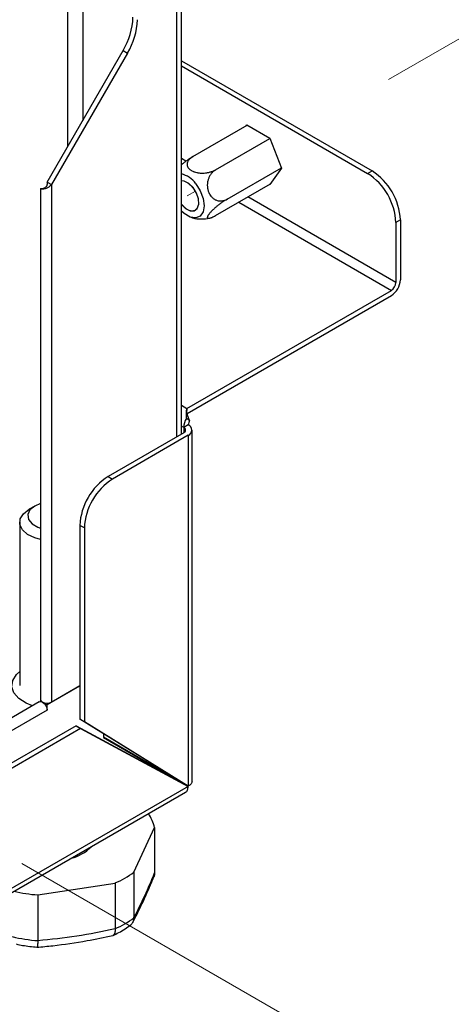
# Model space of a CAD drawing. Header units: millimetres. Extents: x 0 to 420, y 0 to 297.
# Tile 68 of 78: x 197.17 to 202.57, y 108.76 to 121.08. Entities that reach past the tile are written whole.
import ezdxf

# ---------------------------------------------------------------- set-up
doc = ezdxf.new("R2010")
doc.units = ezdxf.units.MM
doc.linetypes.add('PHANTOM', pattern=[12.7, 6.35, -1.27, 1.27, -1.27, 1.27, -1.27])

msp = doc.modelspace()

# ---------------------------------------------------------------- linework, layer by layer
at = {"color": 7, "linetype": 'PHANTOM', "lineweight": 18}
for p, q in [((242.478, 143.825), (200.69, 119.702)), ((199.365, 118.937), (199.262, 118.877)), ((224.688, 94.651), (196.704, 110.805))]:
    msp.add_line(p, q, dxfattribs=at)
at = {"color": 7, "linetype": 'Continuous', "lineweight": 25}
for p, q in [((199.189, 115.896), (199.189, 127.574)), ((197.508, 119.05), (198.459, 120.697)), ((198.515, 120.664), (197.565, 119.018)), ((198.459, 120.697), (198.515, 120.664)), ((199.189, 120.569), (201.577, 119.19)), ((199.189, 120.503), (201.521, 119.157)), ((199.332, 119.369), (200.013, 119.762)), ((200, 119.754), (200.008, 119.765)), ((200.008, 119.765), (200.298, 119.598)), ((199.618, 119.204), (200.298, 119.596)), ((200.298, 119.598), (200.442, 119.224)), ((199.761, 118.835), (200.441, 119.228)), ((200.442, 119.224), (200.298, 119.018)), ((201.521, 119.157), (201.577, 119.19)), ((197.508, 119.05), (197.565, 119.018)), ((197.508, 119.05), (197.508, 119.021)), ((197.428, 118.966), (197.428, 112.575)), ((197.455, 118.961), (197.447, 118.961)), ((197.456, 118.967), (197.451, 118.97)), ((197.565, 119.018), (197.565, 112.543)), ((199.618, 118.632), (200.305, 119.029)), ((200.298, 119.018), (200.292, 119.021)), ((201.931, 118.577), (201.874, 118.545)), ((201.874, 118.545), (201.874, 117.793)), ((201.931, 118.577), (201.931, 117.826)), ((199.258, 116.218), (201.818, 117.695)), ((199.262, 116.155), (201.818, 117.63)), ((199.258, 116.218), (199.258, 116.191)), ((199.292, 116.067), (199.252, 116.09)), ((199.292, 116.067), (199.271, 116.119)), ((199.276, 116.012), (199.219, 115.979)), ((199.219, 115.914), (198.272, 115.367)), ((199.276, 115.881), (198.328, 115.334)), ((199.276, 115.881), (199.276, 111.489)), ((199.323, 111.553), (199.323, 115.946)), ((198.272, 115.367), (198.328, 115.334)), ((197.354, 114.996), (197.283, 114.955)), ((197.166, 114.792), (197.166, 112.75)), ((197.975, 114.722), (197.918, 114.754)), ((197.918, 114.754), (197.918, 112.327)), ((197.975, 114.722), (197.975, 112.294)), ((197.918, 112.746), (197.508, 112.509)), ((197.565, 112.543), (197.918, 112.747)), ((197.411, 112.546), (195.99, 111.725)), ((197.42, 112.549), (197.429, 112.566)), ((197.508, 112.509), (197.452, 112.542)), ((197.452, 112.542), (197.452, 112.542)), ((197.508, 112.444), (197.508, 112.509)), ((197.508, 112.443), (196.087, 111.623)), ((197.508, 112.443), (197.508, 112.444)), ((197.508, 112.444), (197.508, 112.444)), ((197.918, 112.327), (197.975, 112.294)), ((199.219, 111.522), (197.918, 112.327)), ((199.276, 111.489), (197.975, 112.294)), ((197.871, 112.245), (196.073, 111.207)), ((197.928, 112.212), (196.129, 111.174)), ((197.871, 112.245), (197.928, 112.212)), ((197.871, 112.245), (199.218, 111.52)), ((197.928, 112.212), (199.275, 111.487)), ((198.214, 112.143), (198.214, 112.1)), ((198.215, 112.143), (198.215, 112.102)), ((198.214, 112.102), (198.215, 112.102)), ((199.071, 111.608), (198.214, 112.102)), ((198.214, 112.1), (199.126, 111.573)), ((199.127, 111.575), (198.215, 112.102)), ((199.127, 111.575), (199.071, 111.608)), ((199.218, 111.52), (199.275, 111.487)), ((199.219, 111.522), (199.276, 111.489)), ((160.684, 89.155), (199.243, 111.415)), ((199.275, 111.487), (160.718, 89.229)), ((198.596, 110.414), (198.854, 110.972)), ((198.854, 110.972), (198.854, 110.403)), ((198.596, 110.414), (198.596, 109.845)), ((198.854, 110.403), (198.854, 110.4)), ((197.394, 110.128), (198.36, 110.278)), ((198.36, 110.278), (198.36, 109.709)), ((197.394, 110.128), (197.394, 109.56)), ((198.596, 109.843), (198.596, 109.845)), ((198.36, 109.709), (198.36, 109.706)), ((197.394, 109.557), (197.394, 109.56))]:
    msp.add_line(p, q, dxfattribs=at)
at = {"color": 8, "linetype": 'Continuous', "lineweight": 25}
for p, q in [((199.127, 127.488), (199.127, 115.861)), ((197.77, 119.504), (197.77, 122.521)), ((197.954, 122.586), (197.954, 119.822)), ((199.245, 119.311), (199.189, 119.344)), ((199.907, 118.799), (201.818, 117.695)), ((201.874, 117.793), (200.02, 118.864)), ((199.189, 116.258), (199.258, 116.218)), ((199.219, 115.979), (199.189, 115.996)), ((199.219, 115.979), (199.219, 115.914)), ((199.123, 111.571), (199.126, 111.573)), ((199.127, 111.579), (199.127, 111.575))]:
    msp.add_line(p, q, dxfattribs=at)
at = {"color": 7, "linetype": 'Continuous', "lineweight": 25, "flags": 128}
for points in [[(199.388, 118.72), (199.407, 118.772), (199.403, 118.839), (199.378, 118.913), (199.335, 118.981), (199.281, 119.034), (199.224, 119.062), (199.189, 119.066)], [(199.369, 119.03), (199.426, 118.942), (199.463, 118.846), (199.476, 118.754), (199.463, 118.676), (199.426, 118.623), (199.369, 118.601), (199.299, 118.612), (199.224, 118.655), (199.189, 118.687)], [(199.189, 118.773), (199.243, 118.721), (199.299, 118.692), (199.351, 118.692), (199.388, 118.72)], [(197.428, 115.027), (197.354, 114.996), (197.294, 114.947), (197.267, 114.888), (197.276, 114.828), (197.32, 114.774), (197.394, 114.731), (197.428, 114.72)], [(197.428, 114.575), (197.353, 114.596), (197.263, 114.641), (197.199, 114.699), (197.168, 114.766), (197.173, 114.835), (197.212, 114.9), (197.283, 114.955)], [(197.327, 112.497), (197.246, 112.529), (197.155, 112.587), (197.094, 112.657), (197.067, 112.734), (197.078, 112.812), (197.125, 112.886), (197.166, 112.923)], [(197.411, 112.546), (197.43, 112.549), (197.451, 112.542), (197.473, 112.524), (197.491, 112.499), (197.504, 112.471), (197.508, 112.443)], [(197.428, 112.575), (197.434, 112.558), (197.451, 112.543), (197.477, 112.533), (197.508, 112.529), (197.539, 112.533), (197.565, 112.543)], [(199.203, 111.532), (199.203, 111.53), (199.202, 111.529)]]:
    msp.add_lwpolyline(points, dxfattribs=at)
at = {"color": 7, "linetype": 'PHANTOM', "lineweight": 18, "flags": 128}
for points in [[(199.408, 118.793), (199.397, 118.864), (199.365, 118.937), (199.318, 119.001), (199.262, 119.046), (199.206, 119.066), (199.189, 119.066)], [(199.189, 118.773), (199.206, 118.754), (199.262, 118.709), (199.318, 118.689), (199.365, 118.698), (199.397, 118.735), (199.408, 118.793)]]:
    msp.add_lwpolyline(points, dxfattribs=at)
at = {"color": 7, "linetype": 'Continuous', "lineweight": 25}
for centre, radius, start, end in [((197.718, 121.145), 0.866, 328.8563, 358.0435), ((197.774, 121.112), 0.866, 328.8563, 358.0435), ((201.163, 118.542), 0.768, 2.6055, 57.3945), ((199.12, 118.857), 0.303, 34.7788, 76.817), ((201.107, 118.51), 0.768, 2.6055, 57.3945), ((201.685, 117.837), 0.246, 302.6055, 357.3945), ((201.752, 117.799), 0.123, 302.6055, 357.3945), ((199.45, 115.971), 0.231, 148.8563, 178.0435), ((199.207, 115.946), 0.0349, 290.7834, 69.2166), ((199.391, 116.008), 0.115, 148.8563, 178.0435), ((199.251, 115.946), 0.0699, 290.7834, 69.2166), ((198.686, 114.719), 0.768, 122.6055, 177.3945), ((198.742, 114.687), 0.768, 122.6055, 177.3945), ((198.347, 110.849), 0.522, 13.6023, 34.6377), ((197.689, 111.085), 0.512, 283.7241, 316.2706), ((197.87, 111.399), 1.223, 293.5974, 306.3972), ((192.752, 112.897), 6.592, 332.429, 337.774), ((197.553, 112.226), 2.103, 257.3614, 265.6651), ((197.87, 110.827), 1.223, 293.6002, 306.3944), ((196.791, 116.653), 7.119, 274.8569, 282.7292), ((197.552, 111.647), 2.096, 256.7429, 265.671)]:
    msp.add_arc(centre, radius, start, end, dxfattribs=at)
for points, knots in [([(199.189, 119.266), (199.191, 119.268), (199.197, 119.273), (199.208, 119.282), (199.222, 119.293), (199.236, 119.304), (199.25, 119.314), (199.264, 119.325), (199.293, 119.345), (199.315, 119.358), (199.332, 119.369)], [0, 0, 0, 0, 0.048811, 0.137923, 0.227536, 0.324286, 0.421622, 0.520737, 0.620439, 1, 1, 1, 1]), ([(199.332, 119.369), (199.327, 119.366), (199.319, 119.361), (199.307, 119.352), (199.296, 119.342), (199.286, 119.332), (199.278, 119.322), (199.271, 119.312), (199.266, 119.301), (199.262, 119.289), (199.261, 119.278), (199.261, 119.267), (199.262, 119.255), (199.266, 119.244), (199.271, 119.234), (199.278, 119.224), (199.286, 119.215), (199.296, 119.206), (199.308, 119.198), (199.323, 119.189), (199.338, 119.182), (199.358, 119.175), (199.376, 119.17), (199.396, 119.167), (199.421, 119.163), (199.454, 119.162), (199.486, 119.164), (199.509, 119.167), (199.526, 119.17), (199.543, 119.174), (199.56, 119.179), (199.577, 119.184), (199.597, 119.192), (199.609, 119.199), (199.618, 119.204)], [0, 0, 0, 0, 0.028591, 0.057352, 0.086656, 0.116149, 0.144748, 0.173532, 0.202918, 0.232521, 0.261453, 0.290616, 0.320558, 0.350793, 0.376773, 0.40321, 0.429889, 0.457076, 0.486037, 0.515351, 0.551113, 0.573197, 0.617844, 0.640439, 0.663545, 0.7337, 0.784662, 0.810463, 0.836566, 0.86458, 0.892768, 0.921489, 0.950387, 1, 1, 1, 1]), ([(199.618, 119.204), (199.613, 119.201), (199.604, 119.195), (199.591, 119.185), (199.579, 119.174), (199.568, 119.162), (199.557, 119.148), (199.547, 119.133), (199.539, 119.117), (199.531, 119.1), (199.525, 119.083), (199.52, 119.064), (199.516, 119.045), (199.514, 119.026), (199.514, 119.008), (199.515, 118.99), (199.517, 118.972), (199.52, 118.954), (199.526, 118.936), (199.533, 118.916), (199.542, 118.9), (199.553, 118.881), (199.565, 118.867), (199.578, 118.855), (199.595, 118.84), (199.619, 118.826), (199.645, 118.818), (199.663, 118.815), (199.677, 118.814), (199.692, 118.814), (199.707, 118.816), (199.722, 118.819), (199.74, 118.825), (199.753, 118.831), (199.761, 118.835)], [0, 0, 0, 0, 0.028591, 0.057352, 0.086656, 0.116149, 0.144748, 0.173532, 0.202918, 0.232521, 0.261453, 0.290616, 0.320558, 0.350793, 0.376773, 0.40321, 0.429889, 0.457076, 0.486037, 0.515351, 0.551113, 0.573197, 0.617844, 0.640439, 0.663545, 0.7337, 0.784662, 0.810463, 0.836566, 0.86458, 0.892768, 0.921489, 0.950387, 1, 1, 1, 1]), ([(197.447, 118.961), (197.444, 118.961), (197.434, 118.961), (197.426, 118.965), (197.429, 118.969), (197.44, 118.97), (197.449, 118.97), (197.451, 118.97)], [0, 0, 0, 0, 0.157568, 0.414397, 0.671226, 0.928055, 1, 1, 1, 1]), ([(197.508, 119.022), (197.507, 119.016), (197.506, 119.007), (197.498, 118.994), (197.489, 118.984), (197.479, 118.977), (197.471, 118.973), (197.463, 118.969), (197.457, 118.967), (197.452, 118.966), (197.449, 118.966), (197.447, 118.966), (197.447, 118.966), (197.447, 118.966)], [0, 0, 0, 0, 0.154311, 0.239993, 0.393491, 0.474176, 0.560229, 0.649712, 0.723743, 0.786597, 0.864215, 0.958431, 1, 1, 1, 1]), ([(197.565, 119.018), (197.558, 119.011), (197.543, 118.995), (197.513, 118.977), (197.482, 118.966), (197.463, 118.962), (197.456, 118.961), (197.455, 118.961)], [0, 0, 0, 0, 0.223533, 0.480427, 0.737384, 0.994341, 1, 1, 1, 1]), ([(199.761, 118.835), (199.756, 118.833), (199.748, 118.828), (199.731, 118.818), (199.707, 118.802), (199.676, 118.78), (199.649, 118.758), (199.627, 118.741), (199.612, 118.728), (199.598, 118.715), (199.584, 118.703), (199.572, 118.691), (199.561, 118.68), (199.551, 118.669), (199.542, 118.658), (199.535, 118.649), (199.529, 118.641), (199.524, 118.634), (199.52, 118.627), (199.517, 118.62), (199.515, 118.615), (199.514, 118.61), (199.514, 118.606), (199.515, 118.602), (199.517, 118.6), (199.521, 118.598), (199.525, 118.597), (199.53, 118.596), (199.536, 118.597), (199.543, 118.599), (199.552, 118.601), (199.561, 118.604), (199.581, 118.612), (199.602, 118.623), (199.618, 118.632)], [0, 0, 0, 0, 0.025487, 0.051094, 0.103164, 0.16458, 0.227949, 0.257052, 0.286388, 0.31651, 0.346927, 0.373028, 0.399348, 0.426397, 0.453715, 0.476805, 0.500072, 0.523198, 0.546502, 0.570362, 0.59441, 0.617533, 0.640813, 0.664566, 0.688472, 0.712559, 0.736789, 0.761448, 0.786246, 0.813018, 0.839953, 0.867379, 0.894969, 1, 1, 1, 1]), ([(199.31, 118.611), (199.316, 118.608), (199.357, 118.591), (199.437, 118.584), (199.507, 118.594), (199.541, 118.599)], [0, 0, 0, 0, 0.095905, 0.555374, 1, 1, 1, 1]), ([(199.273, 116.116), (199.269, 116.128), (199.26, 116.153), (199.259, 116.178), (199.258, 116.191)], [0, 0, 0, 0, 0.486393, 1, 1, 1, 1]), ([(199.242, 111.414), (199.242, 111.414), (199.254, 111.417), (199.269, 111.441), (199.273, 111.472), (199.275, 111.487)], [0, 0, 0, 0, 0.000102, 0.500051, 1, 1, 1, 1]), ([(198.578, 109.779), (198.598, 109.818), (198.658, 109.934), (198.749, 110.126), (198.818, 110.289), (198.848, 110.36)], [0, 0, 0, 0, 0.226559, 0.665267, 1, 1, 1, 1]), ([(198.854, 110.4), (198.854, 110.396), (198.854, 110.387), (198.852, 110.374), (198.849, 110.363), (198.846, 110.356), (198.845, 110.354)], [0, 0, 0, 0, 0.272466, 0.546855, 0.827279, 1, 1, 1, 1]), ([(198.596, 109.843), (198.595, 109.838), (198.595, 109.829), (198.592, 109.816), (198.589, 109.803), (198.584, 109.791), (198.578, 109.779), (198.571, 109.769), (198.563, 109.759), (198.555, 109.751), (198.549, 109.747), (198.546, 109.745)], [0, 0, 0, 0, 0.112877, 0.226551, 0.342725, 0.459756, 0.572631, 0.686278, 0.802341, 0.919228, 1, 1, 1, 1]), ([(198.36, 109.706), (198.36, 109.702), (198.36, 109.693), (198.36, 109.681), (198.359, 109.67), (198.357, 109.66), (198.355, 109.65), (198.352, 109.642), (198.348, 109.635), (198.344, 109.63), (198.34, 109.625), (198.335, 109.622), (198.331, 109.621), (198.33, 109.621)], [0, 0, 0, 0, 0.089792, 0.180217, 0.272632, 0.365728, 0.455518, 0.545923, 0.638249, 0.731231, 0.822137, 0.913657, 1, 1, 1, 1]), ([(198.334, 109.623), (198.358, 109.634), (198.44, 109.672), (198.509, 109.72), (198.558, 109.754)], [0, 0, 0, 0, 0.292814, 1, 1, 1, 1]), ([(197.382, 109.474), (197.448, 109.48), (197.657, 109.5), (197.973, 109.546), (198.223, 109.599), (198.33, 109.621)], [0, 0, 0, 0, 0.209287, 0.66153, 1, 1, 1, 1]), ([(197.394, 109.557), (197.393, 109.552), (197.393, 109.544), (197.392, 109.532), (197.391, 109.52), (197.39, 109.51), (197.389, 109.501), (197.388, 109.493), (197.387, 109.487), (197.386, 109.481), (197.384, 109.477), (197.383, 109.475), (197.382, 109.474), (197.382, 109.474), (197.382, 109.474)], [0, 0, 0, 0, 0.087008, 0.174629, 0.264178, 0.354388, 0.441394, 0.528995, 0.618459, 0.708558, 0.796645, 0.885327, 0.975865, 1, 1, 1, 1]), ([(197.122, 109.515), (197.149, 109.509), (197.233, 109.49), (197.321, 109.481), (197.382, 109.475)], [0, 0, 0, 0, 0.314251, 1, 1, 1, 1])]:
    msp.add_open_spline(points, degree=3, knots=knots, dxfattribs=at)
for points in [[(199.252, 116.09), (199.252, 116.115), (199.25, 116.165), (199.256, 116.2), (199.258, 116.218)], [(199.323, 111.554), (199.32, 111.542), (199.316, 111.517), (199.289, 111.499), (199.276, 111.489)]]:
    msp.add_open_spline(points, degree=3, dxfattribs=at)

doc.saveas('drawing.dxf')
